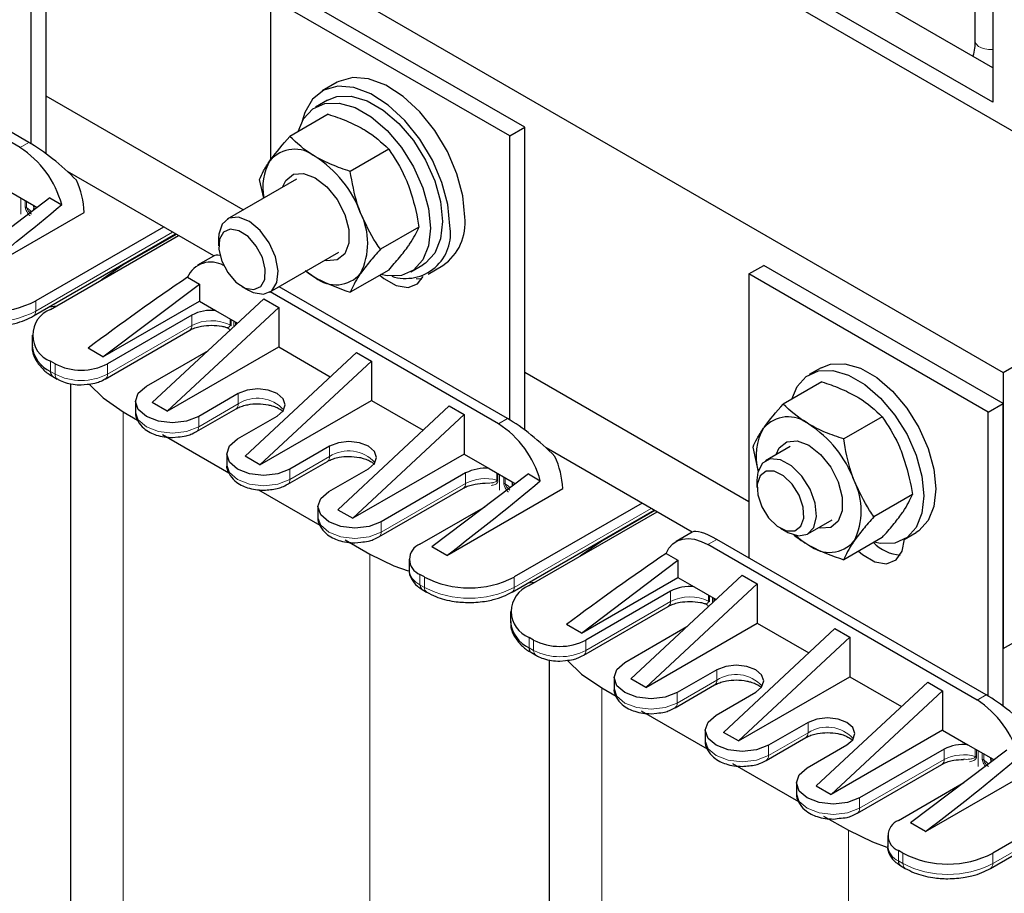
# Model space of a CAD drawing. Header units: millimetres. Extents: x 5 to 418, y 2 to 292.
# Tile 26 of 32: x 342 to 379, y 97 to 130. Entities that reach past the tile are written whole.
import ezdxf

# ---------------------------------------------------------------- set-up
doc = ezdxf.new("R2010")
doc.units = ezdxf.units.MM

msp = doc.modelspace()

# ---------------------------------------------------------------- linework, layer by layer
at = {"color": 7, "linetype": 'Continuous', "lineweight": 25}
for p, q in [((341.941, 147.28), (387.196, 121.155)), ((378.711, 128.013), (352.689, 143.035)), ((333.852, 142.61), (379.107, 116.485)), ((378.711, 126.707), (351.558, 142.382)), ((342.903, 124.754), (342.903, 136.21)), ((342.337, 125.136), (342.337, 135.883)), ((378.037, 132.321), (378.037, 129.024)), ((378.711, 131.933), (378.711, 126.707)), ((361.005, 125.76), (351.954, 130.985)), ((351.388, 130.658), (351.388, 124.52)), ((360.439, 125.433), (351.388, 130.658)), ((342.253, 125.186), (333.613, 130.174)), ((341.914, 124.99), (333.273, 129.978)), ((353.914, 127.46), (353.348, 127.133)), ((350.353, 122.633), (342.903, 126.934)), ((353.548, 126.787), (353.095, 126.526)), ((353.575, 126.252), (352.119, 125.411)), ((360.439, 125.433), (361.005, 125.76)), ((361.005, 114.304), (361.005, 125.76)), ((360.439, 114.686), (360.439, 125.433)), ((355.861, 124.932), (354.405, 124.091)), ((349.241, 120.89), (343.711, 124.083)), ((352.376, 123.801), (349.756, 122.288)), ((351.133, 123.083), (350.976, 123.785)), ((341.564, 123.298), (342.431, 122.797)), ((343.044, 123.091), (339.395, 120.337)), ((343.044, 123.091), (343.494, 122.831)), ((342.431, 122.797), (342.558, 122.724)), ((339.961, 120.01), (344.345, 122.541)), ((347.343, 121.986), (342.507, 119.194)), ((357.005, 121.986), (355.548, 121.145)), ((342.424, 118.619), (347.8, 121.722)), ((343.072, 118.867), (347.909, 121.659)), ((347.824, 121.708), (345.816, 120.549)), ((349.425, 121.556), (349.425, 121.275)), ((379.107, 116.485), (387.196, 121.155)), ((349.238, 120.888), (348.631, 120.538)), ((351.356, 119.517), (353.976, 121.029)), ((352.7, 120.339), (353.085, 120.076)), ((355.861, 120.359), (354.405, 119.519)), ((356.695, 120.29), (357.148, 120.551)), ((357.348, 120.205), (357.913, 120.531)), ((369.49, 120.208), (370.056, 120.535)), ((379.107, 115.31), (370.056, 120.535)), ((348.251, 120.086), (348.701, 119.826)), ((356.896, 120.042), (357.114, 120.022)), ((369.49, 120.208), (369.49, 109.463)), ((378.541, 114.983), (369.49, 120.208)), ((345.052, 117.071), (348.701, 119.826)), ((348.701, 119.826), (348.701, 119.177)), ((350.313, 119.737), (350.556, 119.596)), ((360.355, 114.736), (351.714, 119.724)), ((351.133, 119.266), (346.919, 115.34)), ((351.133, 119.266), (351.699, 118.939)), ((360.016, 114.54), (351.375, 119.528)), ((343.029, 118.968), (343.3, 118.999)), ((345.052, 117.071), (348.701, 119.177)), ((351.699, 118.939), (347.485, 115.014)), ((348.701, 119.177), (349.314, 118.824)), ((349.314, 118.824), (350.144, 118.344)), ((351.699, 118.939), (351.699, 117.447)), ((348.418, 118.655), (345.222, 116.81)), ((345.139, 116.235), (348.335, 118.08)), ((342.369, 117.888), (342.369, 117.496)), ((345.052, 117.071), (344.487, 117.398)), ((347.485, 115.014), (351.699, 117.447)), ((351.699, 117.447), (353.651, 116.32)), ((346.693, 115.961), (349.04, 117.316)), ((354.641, 117.241), (350.426, 113.316)), ((354.641, 117.241), (355.206, 116.914)), ((343.242, 116.81), (343.072, 116.908)), ((350.992, 112.989), (355.206, 116.914)), ((355.206, 116.914), (355.206, 115.422)), ((372.216, 116.663), (371.763, 116.402)), ((343.155, 116.333), (343.325, 116.235)), ((369.49, 111.585), (361.005, 116.484)), ((379.107, 116.485), (379.107, 106.034)), ((343.824, 116.058), (343.824, 88.116)), ((344.232, 116.012), (344.449, 116.039)), ((372.243, 116.128), (370.786, 115.288)), ((350.172, 115.683), (348.673, 114.818)), ((346.283, 115.389), (346.283, 114.997)), ((347.485, 115.014), (346.919, 115.34)), ((348.59, 114.243), (350.089, 115.108)), ((350.992, 112.989), (355.206, 115.422)), ((353.934, 111.291), (358.148, 115.216)), ((355.206, 115.422), (357.159, 114.295)), ((358.148, 115.216), (358.714, 114.89)), ((378.541, 114.983), (379.107, 115.31)), ((379.107, 103.854), (379.107, 115.31)), ((345.816, 114.997), (346.36, 114.683)), ((350.143, 113.969), (351.643, 114.834)), ((354.499, 110.964), (358.714, 114.89)), ((358.714, 114.89), (358.714, 113.397)), ((374.529, 114.809), (373.073, 113.968)), ((378.541, 104.236), (378.541, 114.983)), ((347.309, 114.135), (349.811, 112.691)), ((347.683, 114.02), (347.899, 114.047)), ((353.622, 113.691), (352.123, 112.826)), ((367.343, 110.44), (361.813, 113.633)), ((369.853, 112.722), (369.643, 113.661)), ((371.043, 113.677), (370.121, 113.145)), ((349.733, 113.397), (349.733, 113.005)), ((350.992, 112.989), (350.426, 113.316)), ((358.714, 113.397), (354.499, 110.964)), ((358.714, 113.397), (359.666, 112.848)), ((352.04, 112.251), (353.54, 113.116)), ((353.594, 111.977), (355.093, 112.842)), ((358.77, 112.679), (355.574, 110.834)), ((361.146, 112.641), (357.497, 109.887)), ((359.666, 112.848), (360.533, 112.347)), ((361.146, 112.641), (361.596, 112.381)), ((352.034, 112.253), (352.036, 112.254)), ((360.533, 112.347), (360.659, 112.274)), ((369.789, 112.412), (369.789, 112.132)), ((350.934, 112.043), (353.262, 110.699)), ((355.491, 110.259), (358.687, 112.104)), ((358.063, 109.56), (362.447, 112.091)), ((375.672, 111.862), (374.216, 111.022)), ((353.184, 111.405), (353.184, 111.013)), ((357.045, 109.985), (359.519, 111.413)), ((365.445, 111.536), (360.609, 108.744)), ((353.934, 111.291), (354.499, 110.964)), ((360.526, 108.169), (365.902, 111.272)), ((361.174, 108.417), (366.011, 111.209)), ((365.926, 111.258), (363.918, 110.099)), ((371.721, 110.373), (372.643, 110.906)), ((379.107, 106.034), (387.196, 110.704)), ((367.34, 110.438), (366.733, 110.088)), ((370.678, 110.593), (370.921, 110.453)), ((375.363, 110.166), (375.815, 110.428)), ((354.211, 110.151), (355.15, 109.609)), ((354.584, 110.036), (354.801, 110.063)), ((358.063, 109.56), (357.497, 109.887)), ((378.118, 104.09), (367.933, 109.969)), ((378.457, 104.286), (368.273, 110.165)), ((374.529, 110.236), (373.073, 109.395)), ((366.353, 109.636), (366.803, 109.376)), ((356.635, 109.413), (356.635, 109.021)), ((363.154, 106.621), (366.803, 109.376)), ((366.803, 109.376), (366.803, 108.727)), ((357.215, 108.744), (357.045, 108.842)), ((369.235, 108.816), (365.021, 104.89)), ((369.235, 108.816), (369.801, 108.489)), ((361.131, 108.518), (361.402, 108.549)), ((363.154, 106.621), (366.803, 108.727)), ((369.801, 108.489), (365.587, 104.564)), ((366.803, 108.727), (367.416, 108.374)), ((369.801, 108.489), (369.801, 106.997)), ((357.128, 108.267), (357.297, 108.169)), ((366.52, 108.205), (363.324, 106.36)), ((367.416, 108.374), (368.246, 107.894)), ((396.077, 108.319), (378.711, 98.294)), ((378.628, 97.719), (395.994, 107.744)), ((360.471, 107.438), (360.471, 107.046)), ((363.241, 105.785), (366.437, 107.63)), ((363.154, 106.621), (362.589, 106.948)), ((365.587, 104.564), (369.801, 106.997)), ((369.801, 106.997), (371.753, 105.87)), ((364.795, 105.511), (367.142, 106.866)), ((372.743, 106.791), (368.528, 102.866)), ((372.743, 106.791), (373.308, 106.464)), ((361.344, 106.36), (361.174, 106.458)), ((369.094, 102.539), (373.308, 106.464)), ((373.308, 106.464), (373.308, 104.972)), ((361.257, 105.883), (361.427, 105.785)), ((361.926, 105.608), (361.926, 77.666)), ((362.334, 105.562), (362.551, 105.589)), ((368.274, 105.233), (366.775, 104.368)), ((364.385, 104.939), (364.385, 104.547)), ((365.587, 104.564), (365.021, 104.89)), ((369.094, 102.539), (373.308, 104.972)), ((372.035, 100.841), (376.25, 104.766)), ((373.308, 104.972), (375.261, 103.845)), ((376.25, 104.766), (376.816, 104.44)), ((363.918, 104.547), (364.462, 104.233)), ((366.692, 103.793), (368.191, 104.658)), ((368.245, 103.519), (369.744, 104.384)), ((372.601, 100.514), (376.816, 104.44)), ((376.816, 104.44), (376.816, 102.947)), ((365.411, 103.685), (367.913, 102.241)), ((365.785, 103.57), (366.001, 103.597)), ((371.724, 103.241), (370.225, 102.376)), ((367.835, 102.947), (367.835, 102.555)), ((369.094, 102.539), (368.528, 102.866)), ((376.816, 102.947), (372.601, 100.514)), ((376.816, 102.947), (377.768, 102.397)), ((370.142, 101.801), (371.641, 102.666)), ((371.696, 101.527), (373.195, 102.392)), ((376.872, 102.229), (373.676, 100.384)), ((379.248, 102.191), (375.599, 99.437)), ((377.768, 102.397), (378.635, 101.897)), ((368.862, 101.693), (371.364, 100.249)), ((370.136, 101.803), (370.138, 101.804)), ((378.635, 101.897), (378.761, 101.824)), ((373.593, 99.809), (376.789, 101.654)), ((376.165, 99.11), (380.549, 101.641)), ((371.286, 100.955), (371.286, 100.563)), ((375.147, 99.535), (377.621, 100.963)), ((372.035, 100.841), (372.601, 100.514)), ((372.313, 99.701), (373.252, 99.159)), ((372.686, 99.586), (372.903, 99.613)), ((376.165, 99.11), (375.599, 99.437)), ((374.737, 98.963), (374.737, 98.571)), ((375.316, 98.294), (375.147, 98.392)), ((375.23, 97.817), (375.399, 97.719))]:
    msp.add_line(p, q, dxfattribs=at)
at = {"color": 7, "linetype": 'Continuous', "lineweight": 18}
for p, q in [((341.914, 124.99), (342.253, 125.186)), ((343.76, 124.038), (343.775, 124.046)), ((341.951, 123.074), (341.951, 122.478)), ((342.113, 122.742), (342.113, 122.98)), ((342.166, 122.95), (342.166, 122.72)), ((342.507, 118.802), (347.683, 121.79)), ((342.507, 118.802), (342.507, 119.194)), ((348.418, 118.263), (348.418, 118.655)), ((349.86, 118.508), (349.86, 118.279)), ((349.898, 118.486), (349.898, 118.248)), ((348.418, 118.263), (345.222, 116.418)), ((350.007, 118.216), (350.007, 118.424)), ((350.064, 118.39), (350.064, 118.27)), ((350.094, 118.297), (350.094, 118.374)), ((343.072, 116.516), (343.072, 116.908)), ((343.242, 116.418), (343.242, 116.81)), ((345.222, 116.418), (345.222, 116.81)), ((343.072, 116.516), (343.242, 116.418)), ((350.172, 115.683), (350.172, 115.291)), ((350.172, 115.291), (348.673, 114.426)), ((345.816, 114.997), (345.816, 85.341)), ((348.673, 114.426), (348.673, 114.818)), ((360.016, 114.54), (360.355, 114.736)), ((353.622, 113.691), (353.622, 113.299)), ((353.622, 113.299), (352.123, 112.434)), ((361.862, 113.588), (361.877, 113.596)), ((352.123, 112.434), (352.123, 112.826)), ((358.77, 112.679), (358.77, 112.287)), ((359.95, 112.405), (359.95, 112.683)), ((359.993, 112.388), (359.993, 112.659)), ((360.053, 112.624), (360.053, 112.028)), ((360.215, 112.292), (360.215, 112.53)), ((360.268, 112.5), (360.268, 112.27)), ((358.77, 112.287), (355.574, 110.442)), ((360.609, 108.352), (365.785, 111.34)), ((355.574, 110.442), (355.574, 110.834)), ((368.273, 110.165), (367.933, 109.969)), ((355.15, 109.609), (355.15, 79.952)), ((357.045, 108.45), (357.045, 108.842)), ((357.045, 108.45), (357.215, 108.352)), ((357.215, 108.352), (357.215, 108.744)), ((360.609, 108.352), (360.609, 108.744)), ((366.52, 107.813), (366.52, 108.205)), ((367.962, 108.058), (367.962, 107.829)), ((368, 108.036), (368, 107.798)), ((366.52, 107.813), (363.324, 105.968)), ((368.109, 107.766), (368.109, 107.974)), ((368.166, 107.94), (368.166, 107.82)), ((368.195, 107.847), (368.195, 107.923)), ((378.711, 97.902), (396.077, 107.927)), ((361.174, 106.066), (361.174, 106.458)), ((361.344, 105.968), (361.344, 106.36)), ((363.324, 105.968), (363.324, 106.36)), ((361.174, 106.066), (361.344, 105.968)), ((368.274, 105.233), (368.274, 104.841)), ((368.274, 104.841), (366.775, 103.976)), ((363.918, 104.547), (363.918, 74.891)), ((366.775, 103.976), (366.775, 104.368)), ((378.118, 104.09), (378.457, 104.286)), ((371.724, 103.241), (371.724, 102.849)), ((371.724, 102.849), (370.225, 101.984)), ((370.225, 101.984), (370.225, 102.376)), ((376.872, 102.229), (376.872, 101.837)), ((378.052, 101.955), (378.052, 102.233)), ((378.095, 101.938), (378.095, 102.209)), ((378.155, 102.174), (378.155, 101.578)), ((378.317, 101.842), (378.317, 102.08)), ((376.872, 101.837), (373.676, 99.992)), ((378.37, 102.05), (378.37, 101.82)), ((373.676, 99.992), (373.676, 100.384)), ((373.252, 99.159), (373.252, 69.502)), ((375.147, 98), (375.147, 98.392)), ((375.147, 98), (375.316, 97.902)), ((375.316, 97.902), (375.316, 98.294)), ((378.711, 97.902), (378.711, 98.294))]:
    msp.add_line(p, q, dxfattribs=at)
at = {"color": 7, "linetype": 'Continuous', "lineweight": 18, "flags": 128}
for points in [[(378.037, 129.024), (378.066, 128.923), (378.174, 128.813), (378.346, 128.736), (378.557, 128.702), (378.711, 128.708)], [(342.347, 122.565), (342.287, 122.629), (342.166, 122.72)], [(346.283, 114.997), (346.389, 114.688), (346.693, 114.426), (347.147, 114.251), (347.683, 114.189), (348.218, 114.251), (348.673, 114.426)], [(349.733, 113.005), (349.84, 112.696), (350.143, 112.434), (350.598, 112.259), (351.133, 112.197), (351.669, 112.259), (352.123, 112.434)], [(360.449, 112.115), (360.389, 112.179), (360.268, 112.27)], [(353.184, 111.013), (353.291, 110.704), (353.594, 110.442), (354.048, 110.267), (354.584, 110.205), (355.12, 110.267), (355.574, 110.442)], [(364.385, 104.547), (364.491, 104.238), (364.795, 103.976), (365.249, 103.801), (365.785, 103.739), (366.32, 103.801), (366.775, 103.976)], [(367.835, 102.555), (367.942, 102.246), (368.245, 101.984), (368.7, 101.809), (369.235, 101.747), (369.771, 101.809), (370.225, 101.984)], [(378.551, 101.665), (378.491, 101.729), (378.37, 101.82)], [(371.286, 100.563), (371.393, 100.254), (371.696, 99.992), (372.15, 99.817), (372.686, 99.755), (373.222, 99.817), (373.676, 99.992)]]:
    msp.add_lwpolyline(points, dxfattribs=at)
at = {"color": 7, "linetype": 'Continuous', "lineweight": 25, "flags": 128}
for points in [[(358.742, 122.363), (358.666, 123.16), (358.441, 124.002), (358.08, 124.844), (357.602, 125.64), (357.034, 126.348), (356.405, 126.929), (355.749, 127.351), (355.102, 127.593), (354.499, 127.641), (353.972, 127.492), (353.914, 127.46)], [(358.176, 122.036), (358.1, 122.833), (357.875, 123.676), (357.514, 124.518), (357.037, 125.314), (356.468, 126.021), (355.839, 126.602), (355.183, 127.025), (354.537, 127.266), (353.934, 127.314), (353.407, 127.165), (352.985, 126.828), (352.69, 126.32), (352.59, 125.985)], [(352.438, 125.596), (352.641, 126.075), (352.99, 126.457), (353.449, 126.662), (353.993, 126.677), (354.588, 126.503), (355.202, 126.149), (355.798, 125.635), (356.341, 124.992), (356.801, 124.257), (357.149, 123.473), (357.367, 122.684), (357.441, 121.938), (357.367, 121.277), (357.149, 120.74), (356.801, 120.358), (356.341, 120.154), (355.798, 120.138), (355.561, 120.186)], [(353.548, 126.787), (353.902, 126.923), (354.445, 126.939), (355.041, 126.764), (355.655, 126.41), (356.25, 125.896), (356.794, 125.253), (357.253, 124.518), (357.602, 123.734), (357.819, 122.946), (357.893, 122.199), (357.819, 121.539), (357.602, 121.002), (357.253, 120.62), (357.148, 120.551)], [(351.849, 123.497), (351.969, 123.751), (352.257, 123.98), (352.644, 124.015), (353.085, 123.85), (353.526, 123.506), (353.913, 123.024), (354.201, 122.462), (354.354, 121.889), (354.354, 121.372), (354.201, 120.975), (353.913, 120.745), (353.526, 120.71), (353.449, 120.725)], [(351.122, 119.445), (351.438, 119.575), (351.634, 119.884), (351.685, 120.331), (351.584, 120.856), (351.344, 121.386), (350.997, 121.851), (350.591, 122.189), (350.18, 122.352), (349.82, 122.32), (349.559, 122.096), (349.433, 121.712), (349.425, 121.556)], [(350.757, 119.618), (351.018, 119.731), (351.171, 120.002), (351.194, 120.388), (351.083, 120.831), (350.854, 121.264), (350.543, 121.621), (350.197, 121.847), (349.869, 121.907), (349.608, 121.794), (349.455, 121.523), (349.432, 121.137), (349.544, 120.694), (349.772, 120.261), (350.083, 119.904), (350.429, 119.678), (350.757, 119.618)], [(345.816, 120.549), (345.054, 120.025), (345.002, 119.981)], [(352.736, 120.314), (352.827, 120.245), (353.085, 120.076)], [(355.528, 120.167), (355.678, 120.04), (356.149, 119.768), (356.592, 119.698), (356.953, 119.84), (357.165, 120.117)], [(350.556, 119.596), (350.73, 119.512), (351.122, 119.445)], [(372.216, 116.663), (372.569, 116.8), (373.113, 116.815), (373.709, 116.641), (374.322, 116.286), (374.918, 115.773), (375.461, 115.13), (375.921, 114.395), (376.269, 113.61), (376.487, 112.822), (376.561, 112.076), (376.487, 111.415), (376.269, 110.878), (375.921, 110.496), (375.815, 110.428)], [(371.106, 115.472), (371.309, 115.952), (371.657, 116.334), (372.117, 116.538), (372.66, 116.554), (373.256, 116.38), (373.87, 116.025), (374.465, 115.512), (375.009, 114.869), (375.468, 114.134), (375.817, 113.349), (376.034, 112.561), (376.108, 111.815), (376.034, 111.154), (375.817, 110.617), (375.468, 110.235), (375.009, 110.03), (374.465, 110.015), (374.229, 110.063)], [(344.526, 116.037), (345.054, 115.522), (345.816, 114.997)], [(348.673, 114.818), (348.218, 114.643), (347.683, 114.581), (347.147, 114.643), (346.693, 114.818), (346.389, 115.08), (346.283, 115.389), (346.389, 115.699), (346.693, 115.961)], [(351.643, 114.834), (351.868, 115.029), (351.947, 115.259), (351.868, 115.488), (351.643, 115.683), (351.305, 115.813), (350.907, 115.859), (350.509, 115.813), (350.172, 115.683)], [(352.123, 112.826), (351.669, 112.651), (351.133, 112.589), (350.598, 112.651), (350.143, 112.826), (349.84, 113.088), (349.733, 113.397), (349.84, 113.707), (350.143, 113.969)], [(355.093, 112.842), (355.319, 113.037), (355.398, 113.267), (355.319, 113.496), (355.093, 113.691), (354.756, 113.821), (354.358, 113.867), (353.96, 113.821), (353.622, 113.691)], [(370.517, 113.373), (370.637, 113.627), (370.925, 113.857), (371.312, 113.892), (371.753, 113.727), (372.193, 113.383), (372.581, 112.901), (372.868, 112.339), (373.021, 111.765), (373.021, 111.248), (372.868, 110.851), (372.581, 110.622), (372.193, 110.587), (372.117, 110.602)], [(371.486, 112.564), (371.094, 112.95), (370.679, 113.175), (370.296, 113.209), (369.997, 113.047), (369.824, 112.711), (369.789, 112.412)], [(371.122, 112.251), (370.794, 112.569), (370.448, 112.742), (370.137, 112.745), (369.908, 112.576), (369.797, 112.261), (369.82, 111.849), (369.973, 111.401), (370.234, 110.987), (370.562, 110.669), (370.908, 110.495), (371.219, 110.493), (371.447, 110.662), (371.559, 110.976), (371.536, 111.389), (371.383, 111.836), (371.122, 112.251)], [(370.921, 110.453), (370.956, 110.433), (371.362, 110.301), (371.708, 110.366), (371.949, 110.62), (372.05, 111.027), (371.999, 111.533), (371.802, 112.069), (371.486, 112.564)], [(355.574, 110.834), (355.12, 110.659), (354.584, 110.597), (354.048, 110.659), (353.594, 110.834), (353.291, 111.096), (353.184, 111.405), (353.291, 111.715), (353.594, 111.977)], [(371.248, 110.319), (371.494, 110.122), (371.753, 109.953)], [(363.918, 110.099), (363.156, 109.575), (363.104, 109.531)], [(366.353, 109.636), (366.463, 109.836), (366.605, 109.996), (366.778, 110.112), (366.976, 110.18), (367.196, 110.2), (367.433, 110.171), (367.68, 110.093), (367.933, 109.969)], [(373.63, 109.717), (373.78, 109.59), (374.251, 109.318), (374.694, 109.248), (375.055, 109.39), (375.291, 109.725), (375.373, 110.172)], [(355.15, 109.609), (356.058, 109.169), (356.598, 108.972)], [(362.628, 105.587), (363.156, 105.071), (363.918, 104.547)], [(366.775, 104.368), (366.32, 104.193), (365.785, 104.131), (365.249, 104.193), (364.795, 104.368), (364.491, 104.63), (364.385, 104.939), (364.491, 105.249), (364.795, 105.511)], [(369.744, 104.384), (369.97, 104.579), (370.049, 104.809), (369.97, 105.038), (369.744, 105.233), (369.407, 105.363), (369.009, 105.409), (368.611, 105.363), (368.274, 105.233)], [(370.225, 102.376), (369.771, 102.201), (369.235, 102.139), (368.7, 102.201), (368.245, 102.376), (367.942, 102.638), (367.835, 102.947), (367.942, 103.257), (368.245, 103.519)], [(373.195, 102.392), (373.421, 102.587), (373.5, 102.817), (373.421, 103.046), (373.195, 103.241), (372.858, 103.371), (372.46, 103.417), (372.062, 103.371), (371.724, 103.241)], [(373.676, 100.384), (373.222, 100.209), (372.686, 100.147), (372.15, 100.209), (371.696, 100.384), (371.393, 100.646), (371.286, 100.955), (371.393, 101.265), (371.696, 101.527)], [(373.252, 99.159), (374.16, 98.719), (374.7, 98.522)]]:
    msp.add_lwpolyline(points, dxfattribs=at)
at = {"color": 7, "linetype": 'Continuous', "lineweight": 25}
for centre, radius, start, end in [((339.88, 121.843), 3.747, 15.2946, 57.1298), ((352.306, 123.696), 1.231, 50.7518, 139.4672), ((353.135, 123.478), 2.037, 150.0221, 191.117), ((350.767, 121.03), 4.297, 20.2271, 57.362), ((341.056, 122.381), 3.293, 2.784, 24.7164), ((342.093, 122.704), 0.351, 348.1258, 15.3005), ((352.513, 121.373), 2.556, 333.4364, 26.5636), ((356.801, 122.138), 1.953, 304.6923, 6.6199), ((356.498, 121.744), 1.704, 252.0974, 9.878), ((349.133, 119.692), 0.966, 59.9064, 155.9409), ((353.864, 121.03), 1.231, 230.7518, 319.4672), ((340.81, 122.469), 3.689, 242.6097, 297.3903), ((343.444, 117.888), 1.048, 110.7834, 249.2166), ((349.143, 117.269), 1.564, 83.7249, 117.6019), ((343.571, 117.615), 1.207, 185.6948, 245.6253), ((344.232, 118.72), 2.152, 242.6097, 297.3903), ((343.268, 116.494), 0.197, 173.7012, 234.9867), ((370.974, 113.572), 1.231, 50.7518, 139.4672), ((357.982, 111.393), 3.747, 15.2946, 57.1298), ((371.884, 113.326), 2.123, 150.4525, 195.3781), ((369.435, 110.907), 4.297, 20.2271, 57.362), ((359.158, 111.931), 3.293, 2.784, 24.7164), ((359.495, 111.293), 1.564, 83.7249, 117.6019), ((360.195, 112.254), 0.351, 348.1258, 15.3005), ((371.181, 111.249), 2.556, 333.4364, 26.5636), ((357.262, 109.413), 0.611, 110.7834, 249.2166), ((372.532, 110.906), 1.231, 230.7518, 319.4672), ((375.338, 111.176), 1.609, 224.7534, 265.6272), ((357.241, 108.428), 0.197, 173.7012, 234.9867), ((358.912, 112.019), 3.689, 242.6097, 297.3903), ((361.546, 107.438), 1.048, 110.7834, 249.2166), ((367.245, 106.819), 1.564, 83.7249, 117.6019), ((361.672, 107.165), 1.207, 185.6948, 245.6253), ((362.334, 108.27), 2.152, 242.6097, 297.3903), ((361.37, 106.044), 0.197, 173.7012, 234.9867), ((376.084, 100.943), 3.747, 15.2946, 57.1298), ((377.597, 100.843), 1.564, 83.7249, 117.6019), ((378.297, 101.804), 0.351, 348.1258, 15.3005), ((375.364, 98.963), 0.611, 110.7834, 249.2166), ((375.343, 97.978), 0.197, 173.7012, 234.9867), ((377.014, 101.569), 3.689, 242.6097, 297.3903)]:
    msp.add_arc(centre, radius, start, end, dxfattribs=at)
at = {"color": 7, "linetype": 'Continuous', "lineweight": 18}
for centre, radius, start, end in [((342.069, 122.559), 0.188, 58.8969, 76.4269), ((340.81, 122.077), 3.689, 242.6097, 297.3903), ((342.311, 118.78), 0.197, 304.6022, 6.3364), ((348.228, 118.239), 0.192, 304.0564, 7.2558), ((349.155, 116.835), 1.607, 63.9636, 117.2935), ((349.808, 118.176), 0.115, 38.7759, 63.1373), ((343.437, 116.396), 0.196, 173.6263, 235.8102), ((344.232, 118.329), 2.152, 242.6097, 297.3903), ((345.027, 116.396), 0.196, 304.163, 6.3761), ((350.897, 114.173), 1.333, 41.8712, 122.9763), ((349.97, 115.272), 0.203, 307.2601, 5.4829), ((348.478, 114.404), 0.196, 304.163, 6.3761), ((353.42, 113.28), 0.203, 307.2601, 5.4829), ((354.348, 112.181), 1.333, 41.8712, 122.9763), ((351.928, 112.412), 0.196, 304.163, 6.3761), ((358.574, 112.265), 0.197, 305.0133, 6.2988), ((359.511, 110.839), 1.627, 74.3355, 117.0986), ((359.901, 112.219), 0.192, 61.5172, 75.1192), ((360.171, 112.109), 0.188, 58.8969, 76.4269), ((355.379, 110.42), 0.196, 304.163, 6.3761), ((357.335, 109.091), 0.704, 185.6948, 245.6253), ((357.41, 108.33), 0.196, 173.6289, 235.7815), ((358.912, 111.627), 3.689, 242.6097, 297.3903), ((360.413, 108.33), 0.197, 304.6022, 6.3364), ((366.33, 107.789), 0.192, 304.0564, 7.2558), ((367.257, 106.385), 1.607, 63.9636, 117.2935), ((367.91, 107.726), 0.115, 38.7759, 63.1373), ((361.539, 105.946), 0.196, 173.6263, 235.8102), ((362.334, 107.879), 2.152, 242.6097, 297.3903), ((363.129, 105.946), 0.196, 304.163, 6.3761), ((368.999, 103.723), 1.333, 41.8712, 122.9763), ((368.072, 104.822), 0.203, 307.2601, 5.4829), ((366.579, 103.954), 0.196, 304.163, 6.3761), ((371.522, 102.83), 0.203, 307.2601, 5.4829), ((372.45, 101.731), 1.333, 41.8712, 122.9763), ((370.03, 101.962), 0.196, 304.163, 6.3761), ((376.676, 101.815), 0.197, 305.0133, 6.2988), ((377.613, 100.389), 1.627, 74.3355, 117.0986), ((378.003, 101.769), 0.192, 61.5172, 75.1192), ((378.273, 101.659), 0.188, 58.8969, 76.4269), ((373.481, 99.97), 0.196, 304.163, 6.3761), ((375.437, 98.641), 0.704, 185.6948, 245.6253), ((375.512, 97.88), 0.196, 173.6289, 235.7815), ((377.014, 101.177), 3.689, 242.6097, 297.3903), ((378.515, 97.88), 0.197, 304.6022, 6.3364)]:
    msp.add_arc(centre, radius, start, end, dxfattribs=at)
at = {"color": 7, "linetype": 'Continuous', "lineweight": 25}
for centre, major_axis, ratio, start_param, end_param in [((343.167, 123.754), (1.885, -1.674), 0.241577, 1.307831, 2.276173), ((337.897, 120.712), (11.109, 8.26), 0.130147, 4.801912, 5.141241), ((351.085, 119.183), (1.885, -1.674), 0.241577, 2.771112, 3.06149), ((345.815, 116.141), (11.109, 8.26), 0.130147, 1.254311, 1.59364), ((361.269, 113.304), (1.885, -1.674), 0.241577, 1.307831, 2.276173), ((355.999, 110.262), (11.109, 8.26), 0.130147, 4.801912, 5.141241), ((369.187, 108.733), (1.885, -1.674), 0.241577, 2.276173, 3.06149), ((363.917, 105.691), (11.109, 8.26), 0.130147, 1.254311, 1.59364), ((379.371, 102.854), (1.885, -1.674), 0.241577, 1.307831, 2.276173), ((374.101, 99.812), (11.109, 8.26), 0.130147, 4.801912, 5.141241)]:
    msp.add_ellipse(centre, major_axis=major_axis, ratio=ratio, start_param=start_param, end_param=end_param, dxfattribs=at)
for points, knots in [([(378.037, 129.024), (378.036, 128.934), (378.034, 128.754), (377.988, 128.547), (377.964, 128.444)], [0, 0, 0, 0, 0.501066, 1, 1, 1, 1]), ([(353.575, 126.252), (353.81, 126.173), (354.285, 126.014), (354.691, 125.802), (354.895, 125.694)], [0, 0, 0, 0, 0.495458, 1, 1, 1, 1]), ([(354.895, 125.694), (354.922, 125.678), (355.306, 125.454), (355.594, 125.184), (355.861, 124.932)], [0, 0, 0, 0, 0.070174, 1, 1, 1, 1]), ([(351.37, 124.496), (351.384, 124.515), (351.58, 124.791), (351.859, 125.112), (352.119, 125.411)], [0, 0, 0, 0, 0.070174, 1, 1, 1, 1]), ([(353.085, 124.649), (353.058, 124.665), (352.675, 124.889), (352.387, 125.16), (352.119, 125.411)], [0, 0, 0, 0, 0.070174, 1, 1, 1, 1]), ([(355.861, 124.932), (356.084, 124.592), (356.366, 124.16), (356.567, 123.666), (356.61, 123.561)], [0, 0, 0, 0, 0.786664, 1, 1, 1, 1]), ([(350.976, 123.785), (351.019, 123.888), (351.107, 124.097), (351.282, 124.362), (351.37, 124.496)], [0, 0, 0, 0, 0.495458, 1, 1, 1, 1]), ([(354.405, 124.091), (354.17, 124.17), (353.695, 124.329), (353.29, 124.542), (353.085, 124.649)], [0, 0, 0, 0, 0.495458, 1, 1, 1, 1]), ([(354.8, 122.516), (354.76, 122.623), (354.574, 123.126), (354.48, 123.666), (354.405, 124.091)], [0, 0, 0, 0, 0.213336, 1, 1, 1, 1]), ([(356.61, 123.561), (356.743, 123.142), (356.908, 122.627), (356.989, 122.087), (357.005, 121.986)], [0, 0, 0, 0, 0.812637, 1, 1, 1, 1]), ([(355.548, 121.145), (355.494, 121.224), (355.203, 121.643), (354.98, 122.124), (354.8, 122.516)], [0, 0, 0, 0, 0.187363, 1, 1, 1, 1]), ([(356.61, 121.275), (356.623, 121.294), (356.814, 121.567), (356.913, 121.784), (357.005, 121.986)], [0, 0, 0, 0, 0.070174, 1, 1, 1, 1]), ([(355.548, 121.145), (355.406, 120.984), (355.119, 120.66), (354.907, 120.374), (354.8, 120.23)], [0, 0, 0, 0, 0.495458, 1, 1, 1, 1]), ([(355.861, 120.359), (356.004, 120.52), (356.291, 120.844), (356.503, 121.13), (356.61, 121.275)], [0, 0, 0, 0, 0.495458, 1, 1, 1, 1]), ([(353.085, 120.076), (353.112, 120.061), (353.501, 119.839), (353.969, 119.673), (354.405, 119.519)], [0, 0, 0, 0, 0.070174, 1, 1, 1, 1]), ([(354.8, 120.23), (354.786, 120.211), (354.596, 119.937), (354.497, 119.72), (354.405, 119.519)], [0, 0, 0, 0, 0.070174, 1, 1, 1, 1]), ([(340.81, 118.227), (341.031, 118.237), (341.341, 118.252), (341.77, 118.347), (342.101, 118.45), (342.318, 118.565), (342.422, 118.62)], [0, 0, 0, 0, 0.375013, 0.525497, 0.770967, 1, 1, 1, 1]), ([(348.342, 118.078), (348.361, 118.091), (348.42, 118.13), (348.573, 118.187), (348.821, 118.253), (349.027, 118.263), (349.153, 118.27)], [0, 0, 0, 0, 0.107693, 0.34821, 0.597876, 1, 1, 1, 1]), ([(349.153, 118.27), (349.288, 118.262), (349.476, 118.251), (349.67, 118.206), (349.728, 118.183), (349.745, 118.176)], [0, 0, 0, 0, 0.642147, 0.89324, 1, 1, 1, 1]), ([(349.741, 118.181), (349.756, 118.174), (349.787, 118.161), (349.822, 118.124), (349.842, 118.09), (349.845, 118.07), (349.845, 118.066)], [0, 0, 0, 0, 0.302562, 0.618423, 0.932099, 1, 1, 1, 1]), ([(342.384, 117.504), (342.38, 117.469), (342.355, 117.277), (342.489, 116.95), (342.76, 116.612), (342.995, 116.414), (343.143, 116.343), (343.159, 116.335)], [0, 0, 0, 0, 0.0762, 0.410127, 0.705385, 0.968363, 1, 1, 1, 1]), ([(343.329, 116.239), (343.347, 116.226), (343.431, 116.168), (343.63, 116.097), (343.915, 116.025), (344.127, 116.016), (344.232, 116.012)], [0, 0, 0, 0, 0.0752659, 0.3552, 0.6800569, 1, 1, 1, 1]), ([(344.449, 116.039), (344.55, 116.047), (344.717, 116.061), (344.947, 116.136), (345.067, 116.202), (345.135, 116.239)], [0, 0, 0, 0, 0.398638, 0.66221, 1, 1, 1, 1]), ([(372.243, 116.128), (372.478, 116.05), (372.952, 115.891), (373.358, 115.678), (373.563, 115.571)], [0, 0, 0, 0, 0.495458, 1, 1, 1, 1]), ([(373.563, 115.571), (373.59, 115.555), (373.973, 115.331), (374.261, 115.06), (374.529, 114.809)], [0, 0, 0, 0, 0.0701742, 1, 1, 1, 1]), ([(350.096, 115.107), (350.114, 115.119), (350.174, 115.158), (350.327, 115.215), (350.575, 115.279), (350.916, 115.311), (351.232, 115.279), (351.474, 115.219), (351.645, 115.156), (351.791, 115.073), (351.844, 115.022), (351.868, 114.999)], [0, 0, 0, 0, 0.046348, 0.149753, 0.257091, 0.429975, 0.615312, 0.687782, 0.800487, 0.909695, 1, 1, 1, 1]), ([(370.038, 114.372), (370.052, 114.392), (370.247, 114.668), (370.527, 114.989), (370.786, 115.288)], [0, 0, 0, 0, 0.070174, 1, 1, 1, 1]), ([(371.753, 114.526), (371.726, 114.541), (371.342, 114.766), (371.054, 115.036), (370.786, 115.288)], [0, 0, 0, 0, 0.070174, 1, 1, 1, 1]), ([(346.287, 114.998), (346.285, 114.991), (346.262, 114.873), (346.359, 114.631), (346.56, 114.377), (346.815, 114.211), (347.079, 114.103), (347.367, 114.034), (347.578, 114.025), (347.683, 114.02)], [0, 0, 0, 0, 0.011396, 0.206865, 0.40878, 0.565045, 0.696714, 0.849513, 1, 1, 1, 1]), ([(374.529, 114.809), (374.751, 114.469), (375.033, 114.037), (375.235, 113.543), (375.277, 113.438)], [0, 0, 0, 0, 0.786664, 1, 1, 1, 1]), ([(369.643, 113.661), (369.687, 113.765), (369.774, 113.974), (369.95, 114.239), (370.038, 114.372)], [0, 0, 0, 0, 0.495458, 1, 1, 1, 1]), ([(373.073, 113.968), (372.837, 114.046), (372.363, 114.205), (371.957, 114.418), (371.753, 114.526)], [0, 0, 0, 0, 0.495458, 1, 1, 1, 1]), ([(347.899, 114.047), (348, 114.055), (348.168, 114.069), (348.398, 114.144), (348.518, 114.21), (348.586, 114.247)], [0, 0, 0, 0, 0.398638, 0.66221, 1, 1, 1, 1]), ([(373.467, 112.393), (373.428, 112.5), (373.242, 113.003), (373.147, 113.543), (373.073, 113.968)], [0, 0, 0, 0, 0.213336, 1, 1, 1, 1]), ([(353.546, 113.115), (353.565, 113.127), (353.625, 113.166), (353.778, 113.223), (354.025, 113.287), (354.367, 113.319), (354.683, 113.287), (354.925, 113.227), (355.095, 113.164), (355.242, 113.081), (355.295, 113.03), (355.319, 113.007)], [0, 0, 0, 0, 0.046348, 0.149753, 0.257091, 0.429975, 0.615312, 0.687782, 0.800487, 0.909695, 1, 1, 1, 1]), ([(375.277, 113.438), (375.411, 113.019), (375.576, 112.503), (375.657, 111.964), (375.672, 111.862)], [0, 0, 0, 0, 0.812637, 1, 1, 1, 1]), ([(349.737, 113.006), (349.736, 112.999), (349.712, 112.881), (349.81, 112.639), (350.011, 112.385), (350.266, 112.219), (350.529, 112.111), (350.817, 112.042), (351.029, 112.033), (351.133, 112.028)], [0, 0, 0, 0, 0.0113957, 0.206865, 0.4087801, 0.5650448, 0.6967138, 0.8495125, 1, 1, 1, 1]), ([(351.133, 112.028), (351.308, 112.04), (351.55, 112.058), (351.848, 112.151), (351.967, 112.217), (352.034, 112.253)], [0, 0, 0, 0, 0.535539, 0.740267, 1, 1, 1, 1]), ([(358.694, 112.102), (358.713, 112.115), (358.772, 112.154), (358.925, 112.211), (359.173, 112.277), (359.379, 112.287), (359.506, 112.294)], [0, 0, 0, 0, 0.107792, 0.348283, 0.597921, 1, 1, 1, 1]), ([(374.216, 111.022), (374.161, 111.1), (373.871, 111.519), (373.648, 112.001), (373.467, 112.393)], [0, 0, 0, 0, 0.187363, 1, 1, 1, 1]), ([(375.277, 111.151), (375.291, 111.17), (375.481, 111.444), (375.58, 111.661), (375.672, 111.862)], [0, 0, 0, 0, 0.070174, 1, 1, 1, 1]), ([(353.188, 111.014), (353.187, 111.007), (353.163, 110.889), (353.261, 110.647), (353.461, 110.393), (353.717, 110.227), (353.98, 110.119), (354.268, 110.05), (354.479, 110.04), (354.584, 110.036)], [0, 0, 0, 0, 0.011396, 0.206865, 0.40878, 0.565045, 0.696714, 0.849513, 1, 1, 1, 1]), ([(374.216, 111.022), (374.073, 110.861), (373.786, 110.537), (373.574, 110.251), (373.467, 110.106)], [0, 0, 0, 0, 0.495458, 1, 1, 1, 1]), ([(374.529, 110.236), (374.671, 110.397), (374.958, 110.721), (375.17, 111.007), (375.277, 111.151)], [0, 0, 0, 0, 0.495458, 1, 1, 1, 1]), ([(354.801, 110.063), (354.902, 110.071), (355.069, 110.084), (355.299, 110.16), (355.419, 110.226), (355.487, 110.262)], [0, 0, 0, 0, 0.3986382, 0.66221, 1, 1, 1, 1]), ([(371.168, 110.364), (371.184, 110.348), (371.346, 110.197), (371.56, 110.068), (371.753, 109.953)], [0, 0, 0, 0, 0.102415, 1, 1, 1, 1]), ([(371.753, 109.953), (371.78, 109.937), (372.168, 109.716), (372.637, 109.55), (373.073, 109.395)], [0, 0, 0, 0, 0.070174, 1, 1, 1, 1]), ([(373.467, 110.106), (373.454, 110.087), (373.263, 109.814), (373.165, 109.597), (373.073, 109.395)], [0, 0, 0, 0, 0.070174, 1, 1, 1, 1]), ([(356.639, 109.022), (356.637, 109.015), (356.614, 108.897), (356.713, 108.656), (356.895, 108.413), (357.068, 108.309), (357.132, 108.271)], [0, 0, 0, 0, 0.0215158, 0.3905745, 0.771803, 1, 1, 1, 1]), ([(357.301, 108.171), (357.412, 108.112), (357.618, 108.001), (357.976, 107.89), (358.399, 107.798), (358.72, 107.785), (358.912, 107.777)], [0, 0, 0, 0, 0.24381, 0.455072, 0.67547, 1, 1, 1, 1]), ([(358.912, 107.777), (359.133, 107.787), (359.443, 107.802), (359.872, 107.897), (360.203, 108), (360.42, 108.115), (360.524, 108.17)], [0, 0, 0, 0, 0.375013, 0.525497, 0.770967, 1, 1, 1, 1]), ([(366.444, 107.628), (366.463, 107.641), (366.522, 107.68), (366.675, 107.737), (366.923, 107.803), (367.129, 107.813), (367.255, 107.82)], [0, 0, 0, 0, 0.107693, 0.34821, 0.597876, 1, 1, 1, 1]), ([(367.255, 107.82), (367.39, 107.812), (367.578, 107.801), (367.772, 107.756), (367.83, 107.733), (367.847, 107.726)], [0, 0, 0, 0, 0.642147, 0.89324, 1, 1, 1, 1]), ([(367.843, 107.731), (367.858, 107.724), (367.889, 107.711), (367.924, 107.674), (367.944, 107.64), (367.947, 107.62), (367.947, 107.616)], [0, 0, 0, 0, 0.302562, 0.618423, 0.932099, 1, 1, 1, 1]), ([(360.486, 107.054), (360.481, 107.019), (360.457, 106.827), (360.591, 106.5), (360.862, 106.161), (361.097, 105.964), (361.245, 105.893), (361.261, 105.885)], [0, 0, 0, 0, 0.0762, 0.410127, 0.705385, 0.968363, 1, 1, 1, 1]), ([(361.431, 105.789), (361.449, 105.776), (361.533, 105.718), (361.732, 105.647), (362.017, 105.575), (362.229, 105.566), (362.334, 105.562)], [0, 0, 0, 0, 0.075266, 0.3552, 0.680057, 1, 1, 1, 1]), ([(362.551, 105.589), (362.652, 105.597), (362.819, 105.611), (363.049, 105.686), (363.169, 105.752), (363.237, 105.789)], [0, 0, 0, 0, 0.398638, 0.66221, 1, 1, 1, 1]), ([(368.198, 104.657), (368.216, 104.669), (368.276, 104.708), (368.429, 104.765), (368.677, 104.829), (369.018, 104.861), (369.334, 104.829), (369.576, 104.769), (369.747, 104.706), (369.893, 104.623), (369.946, 104.572), (369.97, 104.549)], [0, 0, 0, 0, 0.046348, 0.149753, 0.257091, 0.429975, 0.615312, 0.687782, 0.800487, 0.909695, 1, 1, 1, 1]), ([(364.389, 104.548), (364.387, 104.541), (364.364, 104.423), (364.461, 104.181), (364.662, 103.927), (364.917, 103.761), (365.181, 103.653), (365.469, 103.584), (365.68, 103.575), (365.785, 103.57)], [0, 0, 0, 0, 0.011396, 0.206865, 0.40878, 0.565045, 0.696714, 0.849513, 1, 1, 1, 1]), ([(366.001, 103.597), (366.102, 103.605), (366.27, 103.618), (366.5, 103.694), (366.62, 103.76), (366.688, 103.797)], [0, 0, 0, 0, 0.398638, 0.66221, 1, 1, 1, 1]), ([(371.648, 102.665), (371.667, 102.677), (371.727, 102.716), (371.879, 102.773), (372.127, 102.837), (372.469, 102.869), (372.784, 102.837), (373.027, 102.777), (373.197, 102.714), (373.344, 102.631), (373.397, 102.58), (373.421, 102.557)], [0, 0, 0, 0, 0.046348, 0.149753, 0.257091, 0.429975, 0.615312, 0.687782, 0.800487, 0.909695, 1, 1, 1, 1]), ([(367.839, 102.556), (367.838, 102.549), (367.814, 102.431), (367.912, 102.189), (368.112, 101.935), (368.368, 101.769), (368.631, 101.661), (368.919, 101.592), (369.131, 101.583), (369.235, 101.578)], [0, 0, 0, 0, 0.011396, 0.206865, 0.40878, 0.565045, 0.696714, 0.849513, 1, 1, 1, 1]), ([(369.235, 101.578), (369.41, 101.59), (369.652, 101.608), (369.95, 101.701), (370.069, 101.767), (370.136, 101.803)], [0, 0, 0, 0, 0.535539, 0.740267, 1, 1, 1, 1]), ([(376.796, 101.652), (376.815, 101.665), (376.874, 101.704), (377.027, 101.761), (377.275, 101.827), (377.481, 101.837), (377.607, 101.844)], [0, 0, 0, 0, 0.107792, 0.348283, 0.597921, 1, 1, 1, 1]), ([(371.29, 100.564), (371.289, 100.557), (371.265, 100.439), (371.363, 100.197), (371.563, 99.943), (371.819, 99.777), (372.082, 99.669), (372.37, 99.599), (372.581, 99.59), (372.686, 99.586)], [0, 0, 0, 0, 0.011396, 0.206865, 0.40878, 0.565045, 0.696714, 0.849513, 1, 1, 1, 1]), ([(372.903, 99.613), (373.004, 99.621), (373.171, 99.634), (373.401, 99.71), (373.521, 99.776), (373.589, 99.812)], [0, 0, 0, 0, 0.398638, 0.66221, 1, 1, 1, 1]), ([(374.741, 98.572), (374.739, 98.565), (374.716, 98.447), (374.815, 98.206), (374.997, 97.963), (375.169, 97.859), (375.234, 97.821)], [0, 0, 0, 0, 0.0215158, 0.3905745, 0.771803, 1, 1, 1, 1]), ([(375.403, 97.721), (375.514, 97.662), (375.72, 97.551), (376.078, 97.44), (376.501, 97.348), (376.822, 97.335), (377.014, 97.327)], [0, 0, 0, 0, 0.24381, 0.455072, 0.67547, 1, 1, 1, 1]), ([(377.014, 97.327), (377.235, 97.337), (377.545, 97.352), (377.974, 97.447), (378.305, 97.55), (378.521, 97.665), (378.626, 97.72)], [0, 0, 0, 0, 0.375013, 0.525497, 0.770967, 1, 1, 1, 1])]:
    msp.add_open_spline(points, degree=3, knots=knots, dxfattribs=at)
at = {"color": 7, "linetype": 'Continuous', "lineweight": 18}
for points, knots in [([(342.29, 122.41), (342.287, 122.412), (342.235, 122.455), (342.179, 122.544), (342.123, 122.658), (342.116, 122.716), (342.113, 122.742)], [0, 0, 0, 0, 0.029715, 0.513745, 0.779477, 1, 1, 1, 1]), ([(342.166, 122.72), (342.168, 122.709), (342.171, 122.683), (342.22, 122.59), (342.288, 122.527), (342.344, 122.475)], [0, 0, 0, 0, 0.1289635, 0.2875363, 1, 1, 1, 1]), ([(349.748, 118.185), (349.751, 118.183), (349.758, 118.175), (349.803, 118.192), (349.84, 118.219), (349.857, 118.246), (349.859, 118.269), (349.86, 118.279)], [0, 0, 0, 0, 0.152624, 0.575259, 0.786853, 0.904422, 1, 1, 1, 1]), ([(359.503, 112.3), (359.547, 112.297), (359.625, 112.291), (359.719, 112.3), (359.776, 112.308), (359.805, 112.314), (359.844, 112.322), (359.891, 112.334), (359.933, 112.361), (359.948, 112.385), (359.95, 112.399), (359.95, 112.405)], [0, 0, 0, 0, 0.2520993, 0.4389921, 0.5652554, 0.6034619, 0.6253849, 0.8123778, 0.9209491, 0.9631677, 1, 1, 1, 1]), ([(359.993, 112.388), (359.991, 112.374), (359.988, 112.343), (359.958, 112.29), (359.878, 112.232), (359.79, 112.215), (359.736, 112.204)], [0, 0, 0, 0, 0.100246, 0.214954, 0.508891, 1, 1, 1, 1]), ([(360.391, 111.96), (360.388, 111.962), (360.337, 112.005), (360.281, 112.094), (360.225, 112.208), (360.218, 112.266), (360.215, 112.292)], [0, 0, 0, 0, 0.029715, 0.513745, 0.779477, 1, 1, 1, 1]), ([(360.268, 112.27), (360.27, 112.259), (360.273, 112.233), (360.322, 112.14), (360.39, 112.077), (360.446, 112.025)], [0, 0, 0, 0, 0.128963, 0.287536, 1, 1, 1, 1]), ([(367.85, 107.735), (367.852, 107.733), (367.86, 107.725), (367.905, 107.742), (367.942, 107.769), (367.959, 107.796), (367.961, 107.819), (367.962, 107.829)], [0, 0, 0, 0, 0.152624, 0.575259, 0.786853, 0.904422, 1, 1, 1, 1]), ([(377.605, 101.85), (377.649, 101.847), (377.727, 101.841), (377.821, 101.85), (377.878, 101.858), (377.907, 101.864), (377.946, 101.872), (377.993, 101.884), (378.035, 101.911), (378.05, 101.935), (378.052, 101.949), (378.052, 101.955)], [0, 0, 0, 0, 0.2520993, 0.4389921, 0.5652554, 0.6034619, 0.6253849, 0.8123778, 0.9209491, 0.9631677, 1, 1, 1, 1]), ([(378.095, 101.938), (378.093, 101.924), (378.09, 101.893), (378.06, 101.84), (377.98, 101.782), (377.892, 101.765), (377.838, 101.754)], [0, 0, 0, 0, 0.100246, 0.214954, 0.508891, 1, 1, 1, 1]), ([(378.438, 101.58), (378.415, 101.609), (378.369, 101.665), (378.327, 101.758), (378.32, 101.816), (378.317, 101.842)], [0, 0, 0, 0, 0.3700444, 0.7143071, 1, 1, 1, 1]), ([(378.37, 101.82), (378.372, 101.809), (378.375, 101.783), (378.424, 101.69), (378.492, 101.627), (378.548, 101.575)], [0, 0, 0, 0, 0.1289635, 0.2875363, 1, 1, 1, 1])]:
    msp.add_open_spline(points, degree=3, knots=knots, dxfattribs=at)

doc.saveas('drawing.dxf')
